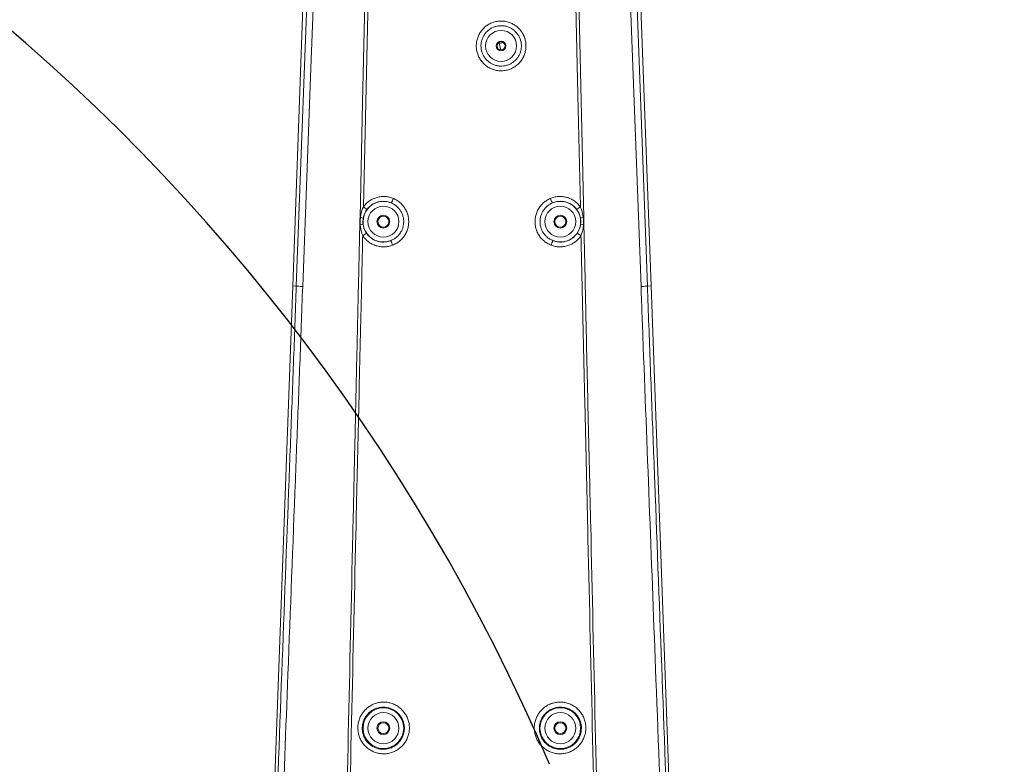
# Model space of a CAD drawing. Header units: millimetres. Extents: x 0 to 16820, y 0 to 11880.
# Tile 101 of 120: x 13419 to 14031, y 7627 to 8090. Entities that reach past the tile are written whole.
import ezdxf

# ---------------------------------------------------------------- set-up
doc = ezdxf.new("R2010")
doc.units = ezdxf.units.MM
doc.header["$LTSCALE"] = 20
doc.linetypes.add('PHANTOM', pattern=[12.7, 6.35, -1.27, 1.27, -1.27, 1.27, -1.27])
doc.styles.add('SLDTEXTSTYLE0', font='TXT', dxfattribs={"width": 0.605})
doc.dimstyles.new('SLDDIMSTYLE0', dxfattribs={"dimtxt": 140, "dimasz": 100, "dimexe": 0, "dimexo": 0.0625, "dimgap": 35, "dimtad": 1, "dimtoh": 1, "dimdec": 0, "dimrnd": 1e-09, "dimzin": 12, "dimdsep": 46, "dimtxsty": 'SLDTEXTSTYLE0', "dimsah": 1, "dimcen": 0.09, "dimadec": 0, "dimazin": 0, "dimtfac": 1, "dimtofl": 0, "dimtmove": 0, "dimatfit": 3, "dimfxl": 0, "dimfrac": 2, "dimtolj": 1, "dimtzin": 12, "dimarcsym": 0})

# ---------------------------------------------------------------- blocks, each defined once
blk = doc.blocks.new('*D18')
at = {"color": 7, "linetype": 'Continuous', "lineweight": 0}
for p, q in [((13699.83, 9477.35), (16388.41, 9477.35)), ((16358.41, 9477.35), (16358.41, 6644.47)), ((13848.53, 6644.47), (16388.41, 6644.47))]:
    blk.add_line(p, q, dxfattribs=at)
for points in [[(16358.41, 9477.35), (16343.41, 9377.35), (16373.41, 9377.35)], [(16358.41, 6644.47), (16373.41, 6744.47), (16343.41, 6744.47)]]:
    blk.add_solid(points, dxfattribs=at)
at = {"color": 7, "linetype": 'Continuous', "lineweight": 0, "insert": (16177.94, 7847.03), "char_height": 140, "attachment_point": 1, "rotation": 90, "style": 'SLDTEXTSTYLE0'}
blk.add_mtext('2833', dxfattribs=at)

msp = doc.modelspace()

# ---------------------------------------------------------------- linework, layer by layer
at = {"color": 7, "linetype": 'Continuous', "lineweight": 0}
for p, q in [((13599.9, 8238.12), (13588.43, 7924.47)), ((13811.23, 7924.47), (13799.76, 8238.12)), ((13588.43, 7924.47), (13570.7, 7439.47)), ((13826.79, 7498.79), (13811.23, 7924.47))]:
    msp.add_line(p, q, dxfattribs=at)
at = {"color": 8, "linetype": 'Continuous', "lineweight": 0}
for p, q in [((13636.51, 8154.47), (13632.39, 7973.75)), ((13765.09, 8154.47), (13769.37, 7967.09)), ((13800.45, 8154.71), (13809, 7924.39)), ((13716.87, 8075.26), (13716.01, 8075.26)), ((13716.87, 8075.99), (13716.87, 8075.26)), ((13719.42, 8075.85), (13716.87, 8075.26)), ((13717.79, 8071.28), (13716.87, 8075.26)), ((13588.43, 7924.47), (13590.67, 7924.39)), ((13590.67, 7924.39), (13590.67, 7924.39)), ((13811.23, 7924.47), (13809, 7924.39)), ((13809, 7924.39), (13809, 7924.39))]:
    msp.add_line(p, q, dxfattribs=at)
at = {"color": 8, "linetype": 'Continuous', "lineweight": 0, "flags": 128}
for points in [[(13590.67, 7924.39), (13594.94, 8039.48), (13599.22, 8154.71)], [(13603.32, 8154.47), (13602.57, 8134.48), (13599.56, 8054.54), (13594.64, 7924.16)], [(13630.29, 7967.09), (13631.92, 8038.49), (13634.57, 8154.47)], [(13767.28, 7973.75), (13765.69, 8043.37), (13763.16, 8154.47)], [(13805.02, 7924.16), (13800.68, 8039.25), (13796.34, 8154.47)], [(13630.29, 7967.09), (13630.32, 7967.09), (13630.35, 7967.09), (13630.38, 7967.09), (13630.42, 7967.09), (13630.45, 7967.09), (13630.48, 7967.09), (13630.51, 7967.09), (13630.55, 7967.09)], [(13769.12, 7967.09), (13769.15, 7967.09), (13769.18, 7967.09), (13769.21, 7967.09), (13769.25, 7967.09), (13769.28, 7967.09), (13769.31, 7967.09), (13769.34, 7967.09), (13769.37, 7967.09)], [(13630.18, 7962.51), (13630.22, 7962.5), (13630.25, 7962.5), (13630.28, 7962.5), (13630.31, 7962.5), (13630.34, 7962.5), (13630.38, 7962.5), (13630.41, 7962.5), (13630.44, 7962.5)], [(13769.22, 7962.5), (13769.25, 7962.5), (13769.29, 7962.5), (13769.32, 7962.5), (13769.35, 7962.5), (13769.38, 7962.5), (13769.41, 7962.5), (13769.45, 7962.5), (13769.48, 7962.51)]]:
    msp.add_lwpolyline(points, dxfattribs=at)
at = {"color": 8, "linetype": 'Continuous', "lineweight": 0}
for centre, radius in [((13718.02, 8073.77), 9.65), ((13644.83, 7964.47), 9.65), ((13754.83, 7964.47), 9.65), ((13644.83, 7649.47), 12.65), ((13644.83, 7649.47), 9.65), ((13754.83, 7649.47), 12.65), ((13754.83, 7649.47), 9.65)]:
    msp.add_circle(centre, radius, dxfattribs=at)
at = {"color": 7, "linetype": 'Continuous', "lineweight": 0}
for centre, radius in [((13718.02, 8073.77), 3), ((13718.02, 8073.77), 2.5), ((13644.83, 7964.47), 4), ((13644.83, 7964.47), 3.4), ((13754.83, 7964.47), 4), ((13754.83, 7964.47), 3.4), ((13644.83, 7649.47), 4), ((13644.83, 7649.47), 3.4), ((13754.83, 7649.47), 4), ((13754.83, 7649.47), 3.4)]:
    msp.add_circle(centre, radius, dxfattribs=at)
at = {"color": 7, "linetype": 'Continuous', "lineweight": 30}
for centre, radius, start, end in [((13699.83, 7139.47), 2337.88, 300, 180), ((12604.83, 7139.47), 1242.88, 23.09425, 81.90575)]:
    msp.add_arc(centre, radius, start, end, dxfattribs=at)
at = {"color": 7, "linetype": 'PHANTOM', "lineweight": 30}
msp.add_arc((13699.83, 7139.47), 1536.4, 353.21587, 126.78413, dxfattribs=at)
at = {"color": 8, "linetype": 'Continuous', "lineweight": 0}
for centre, radius, start, end in [((13644.83, 7964.47), 12.65, 67.32452, 290.97016), ((13634.38, 7985.12), 17.76, 329.62793, 339.50613), ((13765.28, 7985.12), 17.76, 200.49387, 210.37207), ((13754.83, 7964.47), 12.65, 249.02984, 112.67548), ((13621.91, 7958.5), 18.5, 46.79613, 55.53268), ((13777.75, 7958.5), 18.5, 124.46732, 133.20387), ((13629.68, 7960.62), 6.52, 66.65986, 82.39145), ((13769.98, 7960.62), 6.52, 97.60855, 113.34014), ((13629.87, 7969.03), 6.56, 275.01, 290.65856), ((13769.79, 7969.03), 6.56, 249.34144, 264.99), ((13622.09, 7971.66), 18.73, 301.88299, 310.51537), ((13633.64, 7944.09), 17.9, 18.80571, 28.60685), ((13766.02, 7944.09), 17.9, 151.39315, 161.19429), ((13777.58, 7971.66), 18.73, 229.48463, 238.11701)]:
    msp.add_arc(centre, radius, start, end, dxfattribs=at)
for points, knots in [([(13702.58, 8073.77), (13702.62, 8074.64), (13702.71, 8076.38), (13703.38, 8078.91), (13704.45, 8081.3), (13705.9, 8083.49), (13707.71, 8085.39), (13709.81, 8086.97), (13712.14, 8088.16), (13714.64, 8088.96), (13717.24, 8089.31), (13719.85, 8089.23), (13722.41, 8088.7), (13724.85, 8087.75), (13727.09, 8086.41), (13729.08, 8084.71), (13730.75, 8082.7), (13732.06, 8080.43), (13732.98, 8077.98), (13733.51, 8075.2), (13733.51, 8072.35), (13732.98, 8069.57), (13732.07, 8067.11), (13730.75, 8064.84), (13729.07, 8062.83), (13727.08, 8061.13), (13724.83, 8059.78), (13722.39, 8058.84), (13719.82, 8058.31), (13717.2, 8058.24), (13714.6, 8058.6), (13712.11, 8059.4), (13709.78, 8060.59), (13707.7, 8062.17), (13705.9, 8064.06), (13704.45, 8066.24), (13703.38, 8068.63), (13702.71, 8071.16), (13702.62, 8072.9), (13702.58, 8073.77)], [0, 0, 0, 0, 0.026813, 0.053625, 0.080517, 0.107409, 0.134314, 0.161218, 0.188101, 0.214984, 0.241826, 0.268668, 0.295477, 0.322286, 0.349087, 0.375889, 0.402706, 0.429523, 0.456361, 0.4832, 0.516748, 0.543606, 0.570464, 0.597332, 0.624199, 0.651076, 0.677952, 0.704829, 0.731706, 0.758567, 0.785429, 0.81226, 0.839091, 0.865893, 0.892697, 0.919491, 0.946287, 0.973143, 1, 1, 1, 1]), ([(13705.48, 8073.77), (13705.48, 8073.77), (13705.48, 8073.07), (13705.6, 8071.66), (13706.12, 8069.61), (13707, 8067.66), (13708.18, 8065.9), (13709.65, 8064.35), (13711.34, 8063.08), (13713.24, 8062.1), (13715.27, 8061.46), (13717.39, 8061.16), (13719.51, 8061.23), (13721.61, 8061.65), (13723.59, 8062.42), (13725.43, 8063.51), (13727.04, 8064.89), (13728.41, 8066.53), (13729.48, 8068.36), (13730.23, 8070.36), (13730.66, 8072.61), (13730.66, 8074.92), (13730.23, 8077.17), (13729.49, 8079.15), (13728.43, 8081), (13727.08, 8082.62), (13725.46, 8084.01), (13723.65, 8085.1), (13721.66, 8085.88), (13719.58, 8086.31), (13717.44, 8086.39), (13715.34, 8086.1), (13713.29, 8085.47), (13711.39, 8084.5), (13709.67, 8083.22), (13708.21, 8081.68), (13707.01, 8079.9), (13706.14, 8077.97), (13705.58, 8075.9), (13705.51, 8074.49), (13705.48, 8073.77)], [0, 0, 0, 0, 0.000084, 0.026514, 0.053711, 0.080138, 0.107331, 0.13379, 0.161016, 0.187518, 0.214789, 0.241318, 0.268617, 0.295137, 0.322427, 0.348905, 0.376152, 0.402581, 0.429774, 0.456165, 0.483317, 0.516743, 0.543112, 0.570242, 0.596619, 0.623757, 0.650161, 0.677327, 0.70378, 0.730997, 0.757509, 0.78479, 0.811344, 0.838671, 0.865229, 0.892562, 0.919083, 0.946378, 0.972805, 1, 1, 1, 1]), ([(13632.39, 7973.75), (13632.94, 7974.43), (13634.03, 7975.78), (13636.08, 7977.43), (13638.37, 7978.74), (13640.86, 7979.65), (13643.47, 7980.13), (13646.08, 7980.15), (13648.64, 7979.77), (13650.23, 7979.19), (13651.02, 7978.9)], [0, 0, 0, 0, 0.125087, 0.250173, 0.376905, 0.503636, 0.630138, 0.75664, 0.87832, 1, 1, 1, 1]), ([(13649.71, 7976.14), (13648.39, 7976.56), (13646.39, 7977.19), (13643.58, 7977.13), (13641.47, 7976.76), (13639.45, 7976.02), (13637.59, 7974.96), (13635.92, 7973.62), (13635.03, 7972.53), (13634.58, 7971.98)], [0, 0, 0, 0, 0.242778, 0.369454, 0.49613, 0.62299, 0.749848, 0.874925, 1, 1, 1, 1]), ([(13651.02, 7978.9), (13651.84, 7978.5), (13653.49, 7977.7), (13655.62, 7976), (13657.42, 7974.01), (13658.84, 7971.78), (13659.86, 7969.33), (13660.47, 7966.75), (13660.63, 7964.1), (13660.35, 7961.46), (13659.62, 7958.91), (13658.49, 7956.52), (13656.97, 7954.36), (13655.12, 7952.48), (13652.99, 7950.93), (13651.39, 7950.21), (13650.59, 7949.85)], [0, 0, 0, 0, 0.073934, 0.147869, 0.218946, 0.290024, 0.361181, 0.432339, 0.503498, 0.574658, 0.645719, 0.71678, 0.787638, 0.858495, 0.929248, 1, 1, 1, 1]), ([(13749.07, 7949.85), (13748.24, 7950.23), (13746.57, 7950.98), (13744.39, 7952.61), (13742.53, 7954.55), (13741.04, 7956.74), (13739.95, 7959.16), (13739.27, 7961.72), (13739.03, 7964.36), (13739.23, 7967.01), (13739.88, 7969.58), (13740.94, 7972), (13742.39, 7974.21), (13744.19, 7976.14), (13746.27, 7977.76), (13747.85, 7978.52), (13748.64, 7978.9)], [0, 0, 0, 0, 0.073941, 0.147883, 0.218963, 0.290044, 0.361204, 0.432364, 0.503527, 0.574689, 0.64575, 0.71681, 0.787662, 0.858513, 0.929257, 1, 1, 1, 1]), ([(13748.64, 7978.9), (13749.43, 7979.19), (13751, 7979.77), (13753.54, 7980.15), (13756.14, 7980.13), (13758.75, 7979.67), (13761.24, 7978.77), (13763.54, 7977.46), (13765.61, 7975.8), (13766.72, 7974.43), (13767.28, 7973.75)], [0, 0, 0, 0, 0.120338, 0.240675, 0.367276, 0.493877, 0.620336, 0.746795, 0.873397, 1, 1, 1, 1]), ([(13765.08, 7971.98), (13764.63, 7972.54), (13763.72, 7973.64), (13762.04, 7974.99), (13760.17, 7976.04), (13758.15, 7976.77), (13756.04, 7977.13), (13753.24, 7977.19), (13751.25, 7976.55), (13749.95, 7976.14)], [0, 0, 0, 0, 0.126588, 0.253179, 0.379762, 0.506347, 0.633119, 0.759891, 1, 1, 1, 1]), ([(13630.55, 7967.09), (13630.64, 7967.78), (13630.86, 7969.26), (13631.44, 7971.51), (13632.07, 7973), (13632.39, 7973.75)], [0, 0, 0, 0, 0.301673, 0.648591, 1, 1, 1, 1]), ([(13634.58, 7971.98), (13634.2, 7971.41), (13633.42, 7970.25), (13632.66, 7968.42), (13632.39, 7967.17), (13632.27, 7966.61)], [0, 0, 0, 0, 0.349194, 0.708523, 1, 1, 1, 1]), ([(13649.36, 7952.65), (13650, 7952.94), (13651.3, 7953.51), (13653.02, 7954.76), (13654.54, 7956.28), (13655.77, 7958.02), (13656.7, 7959.96), (13657.28, 7962.02), (13657.52, 7964.16), (13657.39, 7966.29), (13656.9, 7968.39), (13656.07, 7970.36), (13654.91, 7972.18), (13653.46, 7973.78), (13651.72, 7975.17), (13650.39, 7975.81), (13649.71, 7976.14)], [0, 0, 0, 0, 0.0697723, 0.1415638, 0.2114156, 0.2832873, 0.3533088, 0.4253619, 0.4954677, 0.5676117, 0.6377278, 0.7098835, 0.77995, 0.8520546, 0.924875, 1, 1, 1, 1]), ([(13749.95, 7976.14), (13749.32, 7975.84), (13748.04, 7975.22), (13746.35, 7973.92), (13744.88, 7972.36), (13743.71, 7970.58), (13742.84, 7968.61), (13742.31, 7966.54), (13742.14, 7964.39), (13742.33, 7962.27), (13742.89, 7960.18), (13743.77, 7958.24), (13744.98, 7956.45), (13746.48, 7954.9), (13748.26, 7953.57), (13749.62, 7952.96), (13750.3, 7952.65)], [0, 0, 0, 0, 0.06977, 0.141559, 0.211411, 0.283282, 0.353306, 0.425362, 0.495471, 0.567617, 0.637733, 0.709889, 0.779953, 0.852055, 0.924875, 1, 1, 1, 1]), ([(13767.4, 7966.61), (13767.24, 7967.28), (13766.93, 7968.65), (13766.12, 7970.45), (13765.4, 7971.51), (13765.08, 7971.98)], [0, 0, 0, 0, 0.350821, 0.711767, 1, 1, 1, 1]), ([(13767.28, 7973.75), (13767.53, 7973.16), (13768.45, 7971.03), (13768.84, 7968.74), (13769.12, 7967.09)], [0, 0, 0, 0, 0.277464, 1, 1, 1, 1]), ([(13630.18, 7962.51), (13630.21, 7963.34), (13630.25, 7964.87), (13630.28, 7966.4), (13630.29, 7967.09)], [0, 0, 0, 0, 0.54489, 1, 1, 1, 1]), ([(13630.44, 7962.5), (13630.4, 7963.86), (13630.36, 7965.39), (13630.53, 7966.91), (13630.55, 7967.09)], [0, 0, 0, 0, 0.884902, 1, 1, 1, 1]), ([(13632.27, 7966.61), (13632.15, 7965.52), (13632.02, 7964.27), (13632.16, 7963.04), (13632.18, 7962.9)], [0, 0, 0, 0, 0.879634, 1, 1, 1, 1]), ([(13767.48, 7962.9), (13767.55, 7963.99), (13767.62, 7965.24), (13767.42, 7966.46), (13767.4, 7966.61)], [0, 0, 0, 0, 0.879633, 1, 1, 1, 1]), ([(13769.12, 7967.09), (13769.22, 7965.73), (13769.33, 7964.2), (13769.23, 7962.68), (13769.22, 7962.5)], [0, 0, 0, 0, 0.884749, 1, 1, 1, 1]), ([(13769.37, 7967.09), (13769.39, 7966.26), (13769.41, 7964.73), (13769.46, 7963.2), (13769.48, 7962.51)], [0, 0, 0, 0, 0.54489, 1, 1, 1, 1]), ([(13612.28, 7174.95), (13614.12, 7255.09), (13616.17, 7344.07), (13618.39, 7441.89), (13618.99, 7468.38), (13619.59, 7494.86), (13621.86, 7595.47), (13624.23, 7700.11), (13626.69, 7808.7), (13627.56, 7847.12), (13628.43, 7885.56), (13629.3, 7924.02), (13629.89, 7949.68), (13630.18, 7962.51)], [0, 0, 0, 0, 0.304924, 0.338555, 0.372197, 0.405851, 0.4395, 0.75588, 0.804708, 0.853547, 0.902378, 0.951192, 1, 1, 1, 1]), ([(13631.98, 7955.76), (13631.75, 7956.36), (13630.92, 7958.52), (13630.64, 7960.83), (13630.44, 7962.5)], [0, 0, 0, 0, 0.277531, 1, 1, 1, 1]), ([(13632.18, 7962.9), (13632.3, 7962.22), (13632.55, 7960.83), (13633.28, 7959), (13633.95, 7957.91), (13634.25, 7957.42)], [0, 0, 0, 0, 0.350783, 0.711691, 1, 1, 1, 1]), ([(13765.41, 7957.42), (13765.76, 7958), (13766.47, 7959.18), (13767.16, 7961.03), (13767.38, 7962.3), (13767.48, 7962.9)], [0, 0, 0, 0, 0.343015, 0.695663, 1, 1, 1, 1]), ([(13769.22, 7962.5), (13769.15, 7961.77), (13768.94, 7959.47), (13768.2, 7957.26), (13767.69, 7955.76)], [0, 0, 0, 0, 0.3151935, 1, 1, 1, 1]), ([(13769.48, 7962.51), (13769.61, 7956.66), (13769.88, 7944.98), (13770.29, 7927.45), (13770.86, 7900.77), (13771.64, 7864.98), (13772.7, 7820.06), (13775.3, 7707.15), (13777.89, 7591.39), (13780.58, 7472.69), (13781.8, 7419.12), (13783.02, 7365.52), (13784.25, 7311.92), (13785.7, 7248.39), (13786.74, 7202.74), (13787.38, 7174.95)], [0, 0, 0, 0, 0.022233, 0.044465, 0.066688, 0.123785, 0.180884, 0.237984, 0.554373, 0.622334, 0.690305, 0.758291, 0.826285, 0.894266, 1, 1, 1, 1]), ([(13631.98, 7955.76), (13631.86, 7950.35), (13631.61, 7939.53), (13631.26, 7923.31), (13630.47, 7889.65), (13629.25, 7838.65), (13626.35, 7710.03), (13623.53, 7589.42), (13620.94, 7476.67), (13619.91, 7432.03), (13618.89, 7387.37), (13617.87, 7342.7), (13616.85, 7298.02), (13615.58, 7242.1), (13614.64, 7201.06), (13614.05, 7174.91)], [0, 0, 0, 0, 0.020755, 0.04151, 0.062253, 0.149989, 0.237726, 0.556827, 0.61395, 0.671077, 0.728216, 0.785366, 0.842518, 0.899658, 1, 1, 1, 1]), ([(13650.59, 7949.85), (13649.75, 7949.58), (13648.09, 7949.03), (13645.45, 7948.74), (13642.81, 7948.88), (13640.23, 7949.46), (13637.78, 7950.47), (13635.54, 7951.88), (13633.55, 7953.63), (13632.5, 7955.05), (13631.98, 7955.76)], [0, 0, 0, 0, 0.1247609, 0.2495219, 0.3746514, 0.4997816, 0.624768, 0.7497549, 0.8748774, 1, 1, 1, 1]), ([(13634.25, 7957.42), (13634.68, 7956.85), (13635.53, 7955.7), (13637.15, 7954.28), (13638.97, 7953.15), (13640.95, 7952.33), (13643.05, 7951.86), (13645.19, 7951.75), (13647.33, 7951.98), (13648.68, 7952.43), (13649.36, 7952.65)], [0, 0, 0, 0, 0.125022, 0.250046, 0.375063, 0.500081, 0.625281, 0.750481, 0.875241, 1, 1, 1, 1]), ([(13767.69, 7955.76), (13767.17, 7955.06), (13766.13, 7953.66), (13764.16, 7951.91), (13761.93, 7950.5), (13759.49, 7949.47), (13756.91, 7948.89), (13754.26, 7948.73), (13751.64, 7949.03), (13749.93, 7949.53), (13749.09, 7949.85), (13749.07, 7949.85)], [0, 0, 0, 0, 0.123613, 0.247225, 0.372478, 0.49773, 0.62277, 0.747808, 0.872647, 0.997485, 1, 1, 1, 1]), ([(13750.3, 7952.65), (13750.32, 7952.65), (13750.99, 7952.39), (13752.38, 7951.99), (13754.51, 7951.74), (13756.66, 7951.87), (13758.75, 7952.34), (13760.74, 7953.17), (13762.55, 7954.31), (13764.15, 7955.72), (13764.99, 7956.86), (13765.41, 7957.42)], [0, 0, 0, 0, 0.002513, 0.127351, 0.252189, 0.377299, 0.502409, 0.627692, 0.752974, 0.876488, 1, 1, 1, 1]), ([(13785.61, 7174.91), (13783.77, 7255.5), (13781.71, 7345.22), (13779.48, 7444.07), (13778.85, 7471.43), (13778.22, 7498.77), (13775.88, 7599.96), (13773.48, 7704.14), (13771.01, 7811.18), (13770.18, 7847.3), (13769.34, 7883.43), (13768.51, 7919.58), (13767.96, 7943.7), (13767.69, 7955.76)], [0, 0, 0, 0, 0.309253, 0.344291, 0.37934, 0.414403, 0.44946, 0.76855, 0.814844, 0.861149, 0.907446, 0.953727, 1, 1, 1, 1]), ([(13572.46, 7439.4), (13572.46, 7439.4), (13572.83, 7449.6), (13573.58, 7469.97), (13574.73, 7500.49), (13575.9, 7530.99), (13578.21, 7592.01), (13581.63, 7683.01), (13584.96, 7771.88), (13587.09, 7828.04), (13588.01, 7852.09), (13588.93, 7876.16), (13589.82, 7900.25), (13590.39, 7916.34), (13590.67, 7924.39)], [0, 0, 0, 0, 0.0000001, 0.0629312, 0.1258723, 0.1888248, 0.2517713, 0.5035339, 0.751737, 0.801396, 0.8510743, 0.9007408, 0.9503766, 1, 1, 1, 1]), ([(13594.64, 7924.16), (13594.35, 7916.1), (13593.79, 7899.98), (13592.88, 7875.85), (13591.95, 7851.74), (13591.02, 7827.64), (13588.85, 7771.37), (13585.73, 7689.31), (13581.98, 7591.57), (13579.48, 7526.08), (13577.96, 7486.5), (13577.04, 7462.75), (13576.44, 7446.88), (13576.14, 7438.95)], [0, 0, 0, 0, 0.049688, 0.099388, 0.149118, 0.198861, 0.248584, 0.497204, 0.706112, 0.853052, 0.902039, 0.951025, 1, 1, 1, 1]), ([(13594.64, 7924.16), (13594.55, 7924.17), (13594.03, 7924.19), (13592.74, 7924.25), (13591.17, 7924.33), (13590.83, 7924.37), (13590.67, 7924.39)], [0, 0, 0, 0, 0.03765, 0.228486, 0.614243, 1, 1, 1, 1]), ([(13805.02, 7924.16), (13805.11, 7924.17), (13805.64, 7924.19), (13806.92, 7924.25), (13808.49, 7924.33), (13808.83, 7924.37), (13809, 7924.39)], [0, 0, 0, 0, 0.03765, 0.228486, 0.614243, 1, 1, 1, 1]), ([(13823.52, 7438.95), (13823.14, 7449), (13822.38, 7469.1), (13821.22, 7499.19), (13820.06, 7529.27), (13817.76, 7589.45), (13813.19, 7708.59), (13808.83, 7823.97), (13805.67, 7905.37), (13805.24, 7917.9), (13805.02, 7924.16)], [0, 0, 0, 0, 0.062038, 0.124085, 0.186143, 0.248195, 0.496382, 0.922765, 0.961371, 1, 1, 1, 1]), ([(13809, 7924.39), (13809.28, 7916.24), (13809.85, 7899.95), (13810.76, 7875.54), (13811.68, 7851.17), (13812.62, 7826.81), (13814.78, 7769.92), (13818.11, 7680.94), (13821.53, 7590.06), (13823.81, 7529.82), (13824.96, 7499.71), (13826.1, 7469.58), (13826.84, 7449.47), (13827.2, 7439.4), (13827.2, 7439.4)], [0, 0, 0, 0, 0.050258, 0.100528, 0.150829, 0.201143, 0.251437, 0.502905, 0.751445, 0.813587, 0.875735, 0.937873, 1, 1, 1, 1, 1]), ([(13661.01, 7649.47), (13660.96, 7648.6), (13660.86, 7646.86), (13660.18, 7644.28), (13659.1, 7641.82), (13657.59, 7639.54), (13655.72, 7637.56), (13653.55, 7635.91), (13651.13, 7634.67), (13648.54, 7633.84), (13645.86, 7633.47), (13643.15, 7633.54), (13640.5, 7634.08), (13637.98, 7635.05), (13635.66, 7636.43), (13633.59, 7638.17), (13631.85, 7640.25), (13630.48, 7642.58), (13629.51, 7645.11), (13628.93, 7648), (13628.91, 7650.98), (13629.46, 7653.9), (13630.4, 7656.47), (13631.77, 7658.83), (13633.51, 7660.94), (13635.58, 7662.71), (13637.9, 7664.11), (13640.43, 7665.09), (13643.08, 7665.64), (13645.78, 7665.73), (13648.45, 7665.37), (13651.03, 7664.56), (13653.44, 7663.34), (13655.61, 7661.72), (13657.49, 7659.77), (13659.01, 7657.51), (13660.15, 7655), (13660.88, 7652.29), (13660.97, 7650.41), (13661.01, 7649.47)], [0, 0, 0, 0, 0.025886, 0.051772, 0.078771, 0.105771, 0.132739, 0.159707, 0.186601, 0.213494, 0.240282, 0.267069, 0.293753, 0.320436, 0.347072, 0.373708, 0.400388, 0.427068, 0.453771, 0.480474, 0.514489, 0.541569, 0.568648, 0.595728, 0.622807, 0.649761, 0.676714, 0.703498, 0.730281, 0.756945, 0.783609, 0.810255, 0.836901, 0.863614, 0.890328, 0.917148, 0.943969, 0.971984, 1, 1, 1, 1]), ([(13770.71, 7649.49), (13770.67, 7648.67), (13770.58, 7647.02), (13769.96, 7644.54), (13768.95, 7642.11), (13767.5, 7639.81), (13765.68, 7637.8), (13763.55, 7636.11), (13761.15, 7634.81), (13758.58, 7633.92), (13755.89, 7633.49), (13753.17, 7633.51), (13750.49, 7634), (13747.93, 7634.93), (13745.56, 7636.28), (13743.46, 7638), (13741.68, 7640.07), (13740.26, 7642.39), (13739.27, 7644.93), (13738.66, 7647.8), (13738.6, 7650.75), (13739.09, 7653.64), (13739.98, 7656.2), (13741.29, 7658.57), (13742.98, 7660.69), (13745, 7662.5), (13747.29, 7663.95), (13749.8, 7664.99), (13752.45, 7665.6), (13755.18, 7665.74), (13757.89, 7665.43), (13760.5, 7664.66), (13762.96, 7663.46), (13765.16, 7661.86), (13767.07, 7659.92), (13768.62, 7657.69), (13769.8, 7655.17), (13770.57, 7652.41), (13770.66, 7650.46), (13770.71, 7649.49)], [0, 0, 0, 0, 0.024475, 0.048949, 0.075673, 0.102397, 0.129199, 0.156001, 0.182876, 0.209751, 0.236669, 0.263588, 0.290522, 0.317456, 0.344385, 0.371315, 0.398235, 0.425155, 0.452104, 0.479054, 0.512349, 0.539094, 0.565839, 0.592541, 0.619243, 0.645972, 0.672701, 0.699534, 0.726367, 0.753329, 0.780292, 0.807324, 0.834357, 0.861349, 0.888342, 0.91521, 0.942079, 0.97104, 1, 1, 1, 1]), ([(13657.86, 7649.32), (13657.86, 7649.38), (13657.87, 7650.18), (13657.72, 7651.71), (13657.16, 7653.85), (13656.23, 7655.86), (13654.99, 7657.69), (13653.46, 7659.28), (13651.69, 7660.6), (13649.72, 7661.59), (13647.62, 7662.25), (13645.43, 7662.54), (13643.23, 7662.47), (13641.07, 7662.03), (13639, 7661.23), (13637.1, 7660.09), (13635.41, 7658.65), (13633.99, 7656.94), (13632.87, 7655.02), (13632.1, 7652.93), (13631.65, 7650.55), (13631.66, 7648.13), (13632.14, 7645.77), (13632.92, 7643.7), (13634.05, 7641.81), (13635.47, 7640.12), (13637.16, 7638.7), (13639.06, 7637.57), (13641.12, 7636.79), (13643.29, 7636.35), (13645.5, 7636.29), (13647.69, 7636.6), (13649.81, 7637.27), (13651.78, 7638.29), (13653.55, 7639.63), (13655.08, 7641.25), (13656.31, 7643.1), (13657.19, 7645.1), (13657.75, 7647.2), (13657.83, 7648.61), (13657.86, 7649.32)], [0, 0, 0, 0, 0.002194, 0.02903, 0.055865, 0.082605, 0.109345, 0.136003, 0.162662, 0.189292, 0.215923, 0.242613, 0.269304, 0.29614, 0.322977, 0.349986, 0.376995, 0.404106, 0.431216, 0.458289, 0.485362, 0.519337, 0.546003, 0.572668, 0.599329, 0.62599, 0.652644, 0.679299, 0.706039, 0.732779, 0.75964, 0.786501, 0.813456, 0.84041, 0.867403, 0.894395, 0.921372, 0.948348, 0.974174, 1, 1, 1, 1]), ([(13767.98, 7649.34), (13767.98, 7649.46), (13767.98, 7650.31), (13767.8, 7651.89), (13767.21, 7654.02), (13766.26, 7656.01), (13765, 7657.83), (13763.44, 7659.4), (13761.63, 7660.7), (13759.63, 7661.68), (13757.49, 7662.3), (13755.28, 7662.55), (13753.06, 7662.44), (13750.9, 7661.94), (13748.85, 7661.09), (13746.98, 7659.91), (13745.33, 7658.45), (13743.95, 7656.72), (13742.88, 7654.79), (13742.16, 7652.71), (13741.75, 7650.36), (13741.8, 7647.97), (13742.29, 7645.63), (13743.11, 7643.56), (13744.26, 7641.67), (13745.71, 7639.99), (13747.43, 7638.59), (13749.36, 7637.48), (13751.45, 7636.73), (13753.64, 7636.33), (13755.87, 7636.31), (13758.07, 7636.66), (13760.17, 7637.38), (13762.13, 7638.43), (13763.87, 7639.81), (13765.36, 7641.45), (13766.54, 7643.32), (13767.67, 7645.92), (13767.86, 7647.99), (13767.98, 7649.34)], [0, 0, 0, 0, 0.004445, 0.031178, 0.057912, 0.084806, 0.111701, 0.138748, 0.165796, 0.192889, 0.219982, 0.246983, 0.273983, 0.300815, 0.327646, 0.354332, 0.381018, 0.407647, 0.434276, 0.460939, 0.487603, 0.520809, 0.547713, 0.574617, 0.601536, 0.628454, 0.655428, 0.682401, 0.709408, 0.736415, 0.763408, 0.790401, 0.817323, 0.844245, 0.871054, 0.897862, 0.924559, 0.951257, 1, 1, 1, 1])]:
    msp.add_open_spline(points, degree=3, knots=knots, dxfattribs=at)

# ---------------------------------------------------------------- dimensions: what is measured, and where the dimension line sits
at = {"color": 7, "linetype": 'Continuous', "lineweight": 0}
dim = msp.add_linear_dim(base=(16358.41, 6644.47), p1=(13699.83, 9477.35), p2=(13848.53, 6644.47), angle=90, dimstyle='SLDDIMSTYLE0', dxfattribs=at)
dim.commit()
dim.dimension.update_dxf_attribs({"geometry": '*D18', "text_midpoint": (16358.41, 8060.91), "dimtype": 160})

doc.saveas('drawing.dxf')
